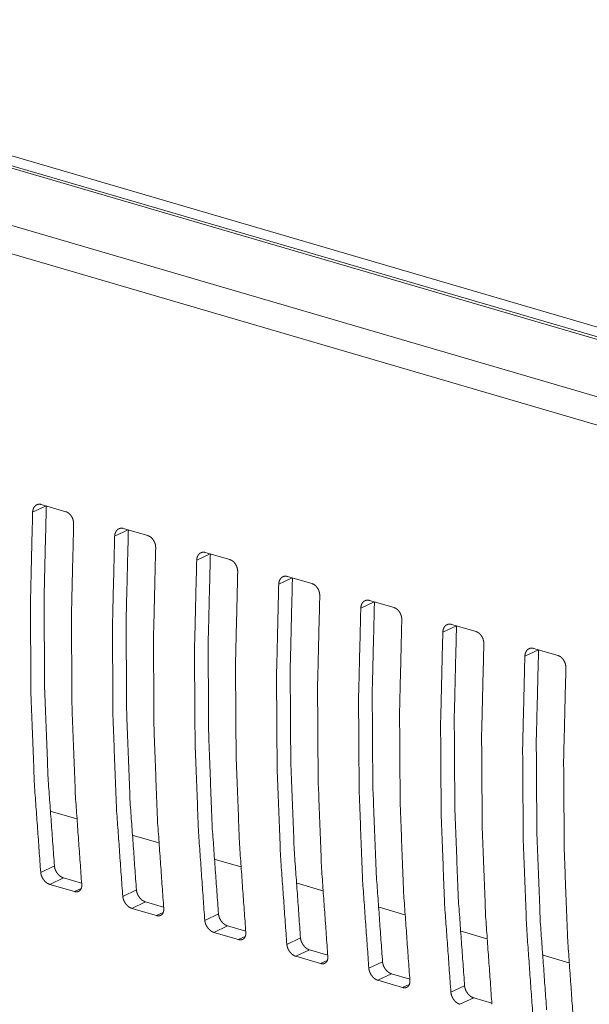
# Model space of a CAD drawing. Header units: millimetres. Extents: x 0 to 2122, y 0 to 1639.
# Tile 74 of 85: x 1471 to 1498, y 1186 to 1232. Entities that reach past the tile are written whole.
import ezdxf

# ---------------------------------------------------------------- set-up
doc = ezdxf.new("R2010")
doc.units = ezdxf.units.MM
doc.layers.add('1', color=7, linetype='Continuous', true_color=0xffffff)

msp = doc.modelspace()

# ---------------------------------------------------------------- linework, layer by layer
at = {"layer": '1', "color": 7, "linetype": 'Continuous', "lineweight": 13}
for p, q in [((1227.043, 1296.622), (1548.367, 1202.675)), ((1547.984, 1202.203), (1225.891, 1296.374)), ((1548.285, 1202.235), (1226.193, 1296.407)), ((1544.469, 1200.551), (1222.376, 1294.722)), ((1543.799, 1199.422), (1221.707, 1293.593)), ((1472.263, 1208.997), (1473.416, 1208.66)), ((1472.493, 1208.93), (1471.859, 1208.632)), ((1476.337, 1207.806), (1475.703, 1207.508)), ((1476.107, 1207.874), (1477.26, 1207.536)), ((1480.18, 1206.682), (1479.546, 1206.385)), ((1479.95, 1206.75), (1481.104, 1206.413)), ((1484.024, 1205.559), (1483.39, 1205.261)), ((1483.794, 1205.626), (1484.947, 1205.289)), ((1487.868, 1204.435), (1487.234, 1204.137)), ((1487.638, 1204.502), (1488.791, 1204.165)), ((1491.711, 1203.311), (1491.077, 1203.013)), ((1491.481, 1203.378), (1492.634, 1203.041)), ((1495.555, 1202.188), (1494.921, 1201.89)), ((1495.325, 1202.255), (1496.478, 1201.917)), ((1472.679, 1194.635), (1473.928, 1194.27)), ((1476.522, 1193.512), (1477.77, 1193.146)), ((1480.364, 1192.388), (1481.613, 1192.023)), ((1472.238, 1191.762), (1472.88, 1192.063)), ((1473.305, 1191.502), (1472.662, 1191.2)), ((1473.305, 1191.502), (1474.155, 1191.253)), ((1472.662, 1191.2), (1473.816, 1190.863)), ((1473.816, 1190.863), (1474.13, 1191.011)), ((1484.207, 1191.265), (1485.456, 1190.899)), ((1476.081, 1190.638), (1476.723, 1190.94)), ((1477.148, 1190.378), (1476.506, 1190.076)), ((1476.506, 1190.076), (1477.659, 1189.739)), ((1477.148, 1190.378), (1477.998, 1190.129)), ((1488.053, 1190.14), (1489.302, 1189.775)), ((1477.659, 1189.739), (1477.974, 1189.887)), ((1479.925, 1189.514), (1480.567, 1189.816)), ((1480.992, 1189.254), (1480.35, 1188.952)), ((1480.992, 1189.254), (1481.842, 1189.006)), ((1480.35, 1188.952), (1481.503, 1188.615)), ((1481.503, 1188.615), (1481.817, 1188.763)), ((1483.769, 1188.39), (1484.41, 1188.692)), ((1491.896, 1189.016), (1493.145, 1188.651)), ((1484.835, 1188.13), (1484.193, 1187.829)), ((1484.193, 1187.829), (1485.346, 1187.491)), ((1484.835, 1188.13), (1485.686, 1187.882)), ((1495.739, 1187.893), (1496.987, 1187.528)), ((1485.346, 1187.491), (1485.661, 1187.639)), ((1487.612, 1187.267), (1488.254, 1187.568)), ((1488.679, 1187.007), (1488.037, 1186.705)), ((1488.679, 1187.007), (1489.529, 1186.758)), ((1488.037, 1186.705), (1489.19, 1186.368)), ((1489.19, 1186.368), (1489.505, 1186.516)), ((1491.456, 1186.143), (1492.098, 1186.445)), ((1492.523, 1185.883), (1491.88, 1185.581)), ((1492.523, 1185.883), (1493.373, 1185.634))]:
    msp.add_line(p, q, dxfattribs=at)
for points, knots in [([(1471.859, 1208.632), (1471.863, 1208.678), (1471.87, 1208.723), (1471.875, 1208.744), (1471.881, 1208.765), (1471.888, 1208.786), (1471.896, 1208.806), (1471.914, 1208.843), (1471.934, 1208.878), (1471.946, 1208.894), (1471.958, 1208.909), (1471.972, 1208.923), (1471.985, 1208.936), (1472.014, 1208.96), (1472.046, 1208.979), (1472.062, 1208.987), (1472.079, 1208.994), (1472.096, 1208.999), (1472.114, 1209.004), (1472.132, 1209.007), (1472.15, 1209.009), (1472.169, 1209.01), (1472.187, 1209.01), (1472.225, 1209.006), (1472.263, 1208.997)], [0, 0, 0.073038, 0.143835, 0.17853, 0.212983, 0.24707, 0.280826, 0.345969, 0.40921, 0.440317, 0.471349, 0.501717, 0.531418, 0.590063, 0.647885, 0.676787, 0.705616, 0.734111, 0.762808, 0.791371, 0.820176, 0.849343, 0.87873, 0.938621, 1, 1]), ([(1471.859, 1208.632), (1471.755, 1204.325), (1471.783, 1200.072), (1471.944, 1195.881), (1472.238, 1191.762)], [0, 0, 0.255129, 0.507021, 0.755399, 1, 1]), ([(1472.501, 1208.934), (1472.395, 1204.626), (1472.423, 1200.373), (1472.584, 1196.182), (1472.88, 1192.063)], [0, 0, 0.255183, 0.507096, 0.755457, 1, 1]), ([(1473.416, 1208.66), (1473.454, 1208.647), (1473.491, 1208.629), (1473.509, 1208.619), (1473.527, 1208.607), (1473.545, 1208.594), (1473.562, 1208.581), (1473.595, 1208.551), (1473.627, 1208.517), (1473.641, 1208.499), (1473.656, 1208.48), (1473.67, 1208.461), (1473.682, 1208.44), (1473.706, 1208.399), (1473.727, 1208.354), (1473.732, 1208.343), (1473.736, 1208.331), (1473.741, 1208.32), (1473.745, 1208.308), (1473.752, 1208.285), (1473.759, 1208.262), (1473.765, 1208.238), (1473.77, 1208.214), (1473.774, 1208.19), (1473.777, 1208.166), (1473.781, 1208.118), (1473.781, 1208.07)], [0, 0, 0.053981, 0.10921, 0.137546, 0.166447, 0.195856, 0.225647, 0.285901, 0.347616, 0.379238, 0.411231, 0.443508, 0.475813, 0.540856, 0.606722, 0.62342, 0.640054, 0.656609, 0.673192, 0.70628, 0.739361, 0.772206, 0.805177, 0.838113, 0.87107, 0.936083, 1, 1]), ([(1473.781, 1208.07), (1473.677, 1203.764), (1473.705, 1199.51), (1473.866, 1195.32), (1474.159, 1191.2)], [0, 0, 0.255133, 0.507024, 0.755395, 1, 1]), ([(1475.703, 1207.508), (1475.707, 1207.555), (1475.714, 1207.599), (1475.719, 1207.621), (1475.725, 1207.642), (1475.732, 1207.662), (1475.739, 1207.682), (1475.757, 1207.72), (1475.778, 1207.754), (1475.79, 1207.77), (1475.802, 1207.785), (1475.815, 1207.799), (1475.829, 1207.813), (1475.858, 1207.836), (1475.889, 1207.855), (1475.906, 1207.863), (1475.923, 1207.87), (1475.94, 1207.876), (1475.958, 1207.88), (1475.976, 1207.883), (1475.994, 1207.886), (1476.012, 1207.887), (1476.031, 1207.886), (1476.069, 1207.882), (1476.107, 1207.874)], [0, 0, 0.072937, 0.143699, 0.178525, 0.212981, 0.247071, 0.28071, 0.345977, 0.409225, 0.440383, 0.471254, 0.501625, 0.531419, 0.589989, 0.647885, 0.676734, 0.705615, 0.734071, 0.762772, 0.791362, 0.820169, 0.84934, 0.878731, 0.938615, 1, 1]), ([(1476.345, 1207.81), (1476.238, 1203.502), (1476.266, 1199.249), (1476.428, 1195.058), (1476.723, 1190.94)], [0, 0, 0.255182, 0.507093, 0.755453, 1, 1]), ([(1475.703, 1207.508), (1475.598, 1203.202), (1475.627, 1198.948), (1475.788, 1194.758), (1476.081, 1190.638)], [0, 0, 0.255128, 0.507019, 0.755395, 1, 1]), ([(1477.26, 1207.536), (1477.298, 1207.523), (1477.335, 1207.505), (1477.353, 1207.495), (1477.371, 1207.483), (1477.388, 1207.47), (1477.406, 1207.457), (1477.439, 1207.427), (1477.47, 1207.393), (1477.485, 1207.375), (1477.499, 1207.356), (1477.513, 1207.337), (1477.526, 1207.317), (1477.55, 1207.275), (1477.571, 1207.231), (1477.575, 1207.219), (1477.58, 1207.208), (1477.584, 1207.196), (1477.588, 1207.185), (1477.596, 1207.161), (1477.603, 1207.138), (1477.609, 1207.114), (1477.614, 1207.09), (1477.618, 1207.066), (1477.621, 1207.042), (1477.625, 1206.994), (1477.625, 1206.946)], [0, 0, 0.05394, 0.109366, 0.137507, 0.166405, 0.195813, 0.225602, 0.285851, 0.347644, 0.379177, 0.411257, 0.44344, 0.475743, 0.540781, 0.606643, 0.62334, 0.639973, 0.656631, 0.673212, 0.706298, 0.73927, 0.77222, 0.80508, 0.838124, 0.870968, 0.935976, 1, 1]), ([(1477.625, 1206.946), (1477.52, 1202.64), (1477.549, 1198.387), (1477.71, 1194.196), (1478.003, 1190.076)], [0, 0, 0.255129, 0.507021, 0.755399, 1, 1]), ([(1479.546, 1206.385), (1479.55, 1206.431), (1479.557, 1206.475), (1479.562, 1206.497), (1479.568, 1206.518), (1479.575, 1206.538), (1479.583, 1206.558), (1479.601, 1206.596), (1479.621, 1206.63), (1479.633, 1206.646), (1479.646, 1206.662), (1479.659, 1206.676), (1479.672, 1206.689), (1479.701, 1206.712), (1479.733, 1206.731), (1479.749, 1206.739), (1479.766, 1206.746), (1479.784, 1206.752), (1479.801, 1206.756), (1479.819, 1206.76), (1479.837, 1206.762), (1479.856, 1206.763), (1479.874, 1206.763), (1479.912, 1206.759), (1479.95, 1206.75)], [0, 0, 0.073063, 0.143821, 0.178517, 0.212972, 0.24706, 0.280818, 0.346082, 0.409214, 0.440476, 0.471344, 0.501714, 0.531603, 0.590048, 0.647873, 0.676777, 0.705607, 0.73435, 0.762797, 0.791361, 0.820167, 0.849336, 0.878724, 0.938618, 1, 1]), ([(1480.188, 1206.686), (1480.082, 1202.379), (1480.11, 1198.125), (1480.271, 1193.935), (1480.567, 1189.816)], [0, 0, 0.255178, 0.507091, 0.755452, 1, 1]), ([(1479.546, 1206.385), (1479.442, 1202.078), (1479.471, 1197.825), (1479.632, 1193.634), (1479.925, 1189.514)], [0, 0, 0.255129, 0.507022, 0.755399, 1, 1]), ([(1481.103, 1206.413), (1481.141, 1206.399), (1481.178, 1206.381), (1481.196, 1206.371), (1481.214, 1206.359), (1481.232, 1206.347), (1481.249, 1206.333), (1481.283, 1206.303), (1481.314, 1206.27), (1481.329, 1206.251), (1481.343, 1206.233), (1481.357, 1206.213), (1481.37, 1206.193), (1481.393, 1206.151), (1481.414, 1206.107), (1481.419, 1206.095), (1481.423, 1206.084), (1481.428, 1206.072), (1481.432, 1206.061), (1481.44, 1206.038), (1481.446, 1206.014), (1481.452, 1205.99), (1481.457, 1205.966), (1481.461, 1205.942), (1481.464, 1205.918), (1481.468, 1205.87), (1481.468, 1205.823)], [0, 0, 0.053978, 0.109405, 0.137547, 0.166445, 0.195789, 0.225647, 0.285988, 0.34763, 0.37925, 0.411241, 0.443516, 0.475726, 0.540765, 0.606728, 0.623323, 0.639956, 0.656693, 0.673201, 0.706288, 0.739367, 0.772263, 0.805187, 0.838121, 0.870966, 0.935975, 1, 1]), ([(1481.468, 1205.823), (1481.364, 1201.516), (1481.392, 1197.263), (1481.553, 1193.072), (1481.847, 1188.952)], [0, 0, 0.255133, 0.507019, 0.755395, 1, 1]), ([(1483.39, 1205.261), (1483.394, 1205.307), (1483.401, 1205.351), (1483.406, 1205.373), (1483.412, 1205.394), (1483.419, 1205.415), (1483.427, 1205.435), (1483.444, 1205.472), (1483.465, 1205.507), (1483.477, 1205.523), (1483.489, 1205.538), (1483.502, 1205.552), (1483.516, 1205.565), (1483.545, 1205.588), (1483.576, 1205.608), (1483.593, 1205.616), (1483.61, 1205.622), (1483.627, 1205.628), (1483.645, 1205.633), (1483.663, 1205.636), (1483.681, 1205.638), (1483.699, 1205.639), (1483.718, 1205.639), (1483.756, 1205.635), (1483.794, 1205.626)], [0, 0, 0.072937, 0.143828, 0.178526, 0.212983, 0.247073, 0.280712, 0.345979, 0.409227, 0.44049, 0.47126, 0.501727, 0.531618, 0.589985, 0.647881, 0.67673, 0.705611, 0.734315, 0.762795, 0.791361, 0.820169, 0.849339, 0.878731, 0.938615, 1, 1]), ([(1484.032, 1205.563), (1483.926, 1201.255), (1483.953, 1197.001), (1484.115, 1192.811), (1484.41, 1188.692)], [0, 0, 0.255182, 0.507093, 0.755453, 1, 1]), ([(1483.39, 1205.261), (1483.286, 1200.954), (1483.314, 1196.701), (1483.475, 1192.51), (1483.768, 1188.39)], [0, 0, 0.255129, 0.507022, 0.755399, 1, 1]), ([(1484.947, 1205.289), (1484.985, 1205.276), (1485.022, 1205.258), (1485.04, 1205.247), (1485.058, 1205.236), (1485.076, 1205.223), (1485.093, 1205.209), (1485.126, 1205.179), (1485.157, 1205.146), (1485.172, 1205.128), (1485.186, 1205.109), (1485.2, 1205.089), (1485.213, 1205.069), (1485.237, 1205.027), (1485.258, 1204.983), (1485.263, 1204.972), (1485.271, 1204.949), (1485.276, 1204.937), (1485.283, 1204.914), (1485.29, 1204.89), (1485.296, 1204.867), (1485.301, 1204.843), (1485.305, 1204.819), (1485.308, 1204.794), (1485.312, 1204.746), (1485.312, 1204.699)], [0, 0, 0.053972, 0.109394, 0.137533, 0.166429, 0.195834, 0.22562, 0.28603, 0.347666, 0.379196, 0.411273, 0.443454, 0.475754, 0.540787, 0.606643, 0.623338, 0.656601, 0.673287, 0.706302, 0.73927, 0.772163, 0.805083, 0.838014, 0.870996, 0.935981, 1, 1]), ([(1485.312, 1204.699), (1485.208, 1200.392), (1485.236, 1196.139), (1485.397, 1191.948), (1485.69, 1187.828)], [0, 0, 0.255129, 0.507021, 0.755399, 1, 1]), ([(1487.234, 1204.137), (1487.237, 1204.183), (1487.245, 1204.228), (1487.25, 1204.249), (1487.256, 1204.27), (1487.262, 1204.291), (1487.27, 1204.311), (1487.288, 1204.348), (1487.309, 1204.383), (1487.32, 1204.399), (1487.333, 1204.414), (1487.346, 1204.428), (1487.36, 1204.441), (1487.389, 1204.465), (1487.42, 1204.484), (1487.437, 1204.492), (1487.453, 1204.499), (1487.471, 1204.504), (1487.488, 1204.509), (1487.506, 1204.512), (1487.524, 1204.514), (1487.543, 1204.515), (1487.562, 1204.515), (1487.599, 1204.511), (1487.638, 1204.502)], [0, 0, 0.072924, 0.143694, 0.178523, 0.212857, 0.247075, 0.280717, 0.345991, 0.409381, 0.440389, 0.471263, 0.501637, 0.531621, 0.590198, 0.64781, 0.676953, 0.705595, 0.734302, 0.762754, 0.791323, 0.820149, 0.849322, 0.878977, 0.938608, 1, 1]), ([(1487.875, 1204.439), (1487.769, 1200.131), (1487.797, 1195.878), (1487.959, 1191.687), (1488.254, 1187.568)], [0, 0, 0.255178, 0.507091, 0.755452, 1, 1]), ([(1487.234, 1204.137), (1487.129, 1199.83), (1487.158, 1195.577), (1487.319, 1191.386), (1487.612, 1187.267)], [0, 0, 0.255133, 0.507024, 0.755395, 1, 1]), ([(1488.791, 1204.165), (1488.828, 1204.152), (1488.865, 1204.134), (1488.884, 1204.124), (1488.901, 1204.112), (1488.919, 1204.099), (1488.936, 1204.085), (1488.97, 1204.056), (1489.001, 1204.022), (1489.016, 1204.004), (1489.03, 1203.985), (1489.044, 1203.965), (1489.057, 1203.945), (1489.081, 1203.903), (1489.101, 1203.859), (1489.106, 1203.848), (1489.111, 1203.836), (1489.115, 1203.825), (1489.119, 1203.813), (1489.127, 1203.79), (1489.133, 1203.766), (1489.139, 1203.743), (1489.144, 1203.719), (1489.148, 1203.695), (1489.152, 1203.671), (1489.155, 1203.623), (1489.155, 1203.575)], [0, 0, 0.054184, 0.109357, 0.13769, 0.16646, 0.195801, 0.225657, 0.285993, 0.347782, 0.379313, 0.411256, 0.443529, 0.475736, 0.54077, 0.606627, 0.623323, 0.640037, 0.656694, 0.673275, 0.706359, 0.739267, 0.772269, 0.805189, 0.838121, 0.870993, 0.93598, 1, 1]), ([(1489.155, 1203.575), (1489.051, 1199.268), (1489.079, 1195.015), (1489.24, 1190.824), (1489.534, 1186.705)], [0, 0, 0.255129, 0.507021, 0.755399, 1, 1]), ([(1491.077, 1203.013), (1490.973, 1198.707), (1491.001, 1194.453), (1491.162, 1190.263), (1491.456, 1186.143)], [0, 0, 0.25513, 0.507022, 0.755399, 1, 1]), ([(1491.077, 1203.013), (1491.081, 1203.06), (1491.088, 1203.104), (1491.093, 1203.125), (1491.099, 1203.147), (1491.106, 1203.167), (1491.114, 1203.187), (1491.131, 1203.225), (1491.152, 1203.259), (1491.164, 1203.275), (1491.176, 1203.29), (1491.189, 1203.304), (1491.203, 1203.318), (1491.232, 1203.341), (1491.264, 1203.36), (1491.28, 1203.368), (1491.297, 1203.375), (1491.314, 1203.381), (1491.332, 1203.385), (1491.35, 1203.388), (1491.368, 1203.39), (1491.387, 1203.391), (1491.405, 1203.391), (1491.443, 1203.387), (1491.481, 1203.378)], [0, 0, 0.073031, 0.143778, 0.178529, 0.212909, 0.247074, 0.280734, 0.34587, 0.409239, 0.440343, 0.471207, 0.501572, 0.531457, 0.590096, 0.647913, 0.676812, 0.705397, 0.734135, 0.762578, 0.791138, 0.819939, 0.849104, 0.878747, 0.938374, 1, 1]), ([(1491.719, 1203.315), (1491.613, 1199.007), (1491.641, 1194.754), (1491.802, 1190.563), (1492.098, 1186.445)], [0, 0, 0.255183, 0.507091, 0.755452, 1, 1]), ([(1492.634, 1203.041), (1492.672, 1203.028), (1492.709, 1203.01), (1492.727, 1203), (1492.745, 1202.988), (1492.763, 1202.975), (1492.78, 1202.962), (1492.813, 1202.932), (1492.845, 1202.898), (1492.859, 1202.88), (1492.874, 1202.861), (1492.887, 1202.842), (1492.9, 1202.822), (1492.924, 1202.78), (1492.945, 1202.736), (1492.95, 1202.724), (1492.954, 1202.713), (1492.959, 1202.701), (1492.963, 1202.69), (1492.97, 1202.666), (1492.977, 1202.643), (1492.983, 1202.619), (1492.988, 1202.595), (1492.992, 1202.571), (1492.995, 1202.547), (1492.999, 1202.499), (1492.999, 1202.451)], [0, 0, 0.053986, 0.109222, 0.137561, 0.166277, 0.195625, 0.225488, 0.285914, 0.347636, 0.379261, 0.411123, 0.443403, 0.475618, 0.540764, 0.606638, 0.623235, 0.640056, 0.656613, 0.673198, 0.706289, 0.739313, 0.772215, 0.805143, 0.838083, 0.871073, 0.935964, 1, 1]), ([(1492.999, 1202.451), (1492.895, 1198.145), (1492.923, 1193.891), (1493.084, 1189.701), (1493.378, 1185.581)], [0, 0, 0.255133, 0.507024, 0.755395, 1, 1]), ([(1494.921, 1201.89), (1494.924, 1201.936), (1494.932, 1201.98), (1494.937, 1202.002), (1494.943, 1202.023), (1494.95, 1202.043), (1494.957, 1202.063), (1494.975, 1202.101), (1494.996, 1202.135), (1495.008, 1202.151), (1495.02, 1202.166), (1495.033, 1202.181), (1495.047, 1202.194), (1495.076, 1202.217), (1495.107, 1202.236), (1495.124, 1202.244), (1495.141, 1202.251), (1495.158, 1202.257), (1495.176, 1202.261), (1495.193, 1202.265), (1495.212, 1202.267), (1495.23, 1202.268), (1495.249, 1202.267), (1495.287, 1202.263), (1495.325, 1202.255)], [0, 0, 0.072906, 0.143658, 0.178537, 0.212919, 0.247086, 0.280626, 0.345884, 0.409258, 0.440364, 0.471129, 0.501496, 0.531473, 0.590034, 0.647922, 0.676766, 0.705402, 0.734102, 0.762546, 0.791132, 0.819935, 0.849101, 0.878748, 0.938624, 1, 1]), ([(1495.563, 1202.191), (1495.456, 1197.884), (1495.484, 1193.63), (1495.646, 1189.439), (1495.941, 1185.321)], [0, 0, 0.255182, 0.507094, 0.755454, 1, 1]), ([(1494.921, 1201.89), (1494.817, 1197.583), (1494.845, 1193.33), (1495.006, 1189.139), (1495.299, 1185.019)], [0, 0, 0.255129, 0.507021, 0.755399, 1, 1]), ([(1496.478, 1201.918), (1496.516, 1201.904), (1496.553, 1201.886), (1496.571, 1201.876), (1496.589, 1201.864), (1496.606, 1201.852), (1496.624, 1201.838), (1496.657, 1201.808), (1496.688, 1201.774), (1496.703, 1201.756), (1496.717, 1201.738), (1496.731, 1201.718), (1496.744, 1201.698), (1496.768, 1201.656), (1496.788, 1201.612), (1496.793, 1201.6), (1496.798, 1201.589), (1496.802, 1201.577), (1496.806, 1201.566), (1496.814, 1201.542), (1496.821, 1201.519), (1496.827, 1201.495), (1496.831, 1201.471), (1496.836, 1201.447), (1496.839, 1201.423), (1496.843, 1201.375), (1496.843, 1201.328)], [0, 0, 0.053946, 0.109179, 0.137516, 0.166231, 0.195642, 0.225434, 0.285856, 0.347657, 0.379194, 0.411143, 0.44333, 0.475637, 0.540683, 0.606553, 0.623252, 0.639969, 0.656525, 0.673213, 0.706304, 0.739218, 0.772226, 0.805043, 0.838091, 0.870969, 0.935968, 1, 1]), ([(1496.843, 1201.328), (1496.738, 1197.021), (1496.767, 1192.768), (1496.928, 1188.577), (1497.221, 1184.457)], [0, 0, 0.255129, 0.507022, 0.755399, 1, 1]), ([(1472.88, 1192.063), (1472.885, 1192.019), (1472.895, 1191.974), (1472.901, 1191.951), (1472.908, 1191.929), (1472.915, 1191.906), (1472.924, 1191.883), (1472.944, 1191.839), (1472.966, 1191.795), (1472.979, 1191.774), (1472.992, 1191.753), (1473.006, 1191.733), (1473.02, 1191.713), (1473.051, 1191.676), (1473.083, 1191.641), (1473.101, 1191.624), (1473.118, 1191.608), (1473.136, 1191.593), (1473.154, 1191.579), (1473.172, 1191.566), (1473.191, 1191.554), (1473.209, 1191.543), (1473.228, 1191.533), (1473.267, 1191.515), (1473.305, 1191.502)], [0, 0, 0.060629, 0.122437, 0.153996, 0.18592, 0.218295, 0.251022, 0.316364, 0.382136, 0.415301, 0.448648, 0.481832, 0.514764, 0.579953, 0.644511, 0.676733, 0.708445, 0.739596, 0.770323, 0.800496, 0.830342, 0.859916, 0.889076, 0.945499, 1, 1]), ([(1472.662, 1191.2), (1472.624, 1191.213), (1472.587, 1191.231), (1472.568, 1191.241), (1472.549, 1191.252), (1472.53, 1191.264), (1472.512, 1191.277), (1472.476, 1191.306), (1472.442, 1191.338), (1472.425, 1191.355), (1472.409, 1191.373), (1472.394, 1191.392), (1472.379, 1191.411), (1472.35, 1191.451), (1472.325, 1191.493), (1472.319, 1191.504), (1472.313, 1191.515), (1472.307, 1191.526), (1472.302, 1191.537), (1472.292, 1191.559), (1472.282, 1191.581), (1472.274, 1191.603), (1472.266, 1191.626), (1472.259, 1191.649), (1472.253, 1191.672), (1472.243, 1191.717), (1472.238, 1191.762)], [0, 0, 0.05426, 0.110191, 0.139053, 0.16844, 0.198537, 0.22914, 0.290943, 0.354081, 0.386463, 0.419124, 0.45179, 0.484641, 0.550356, 0.616563, 0.633325, 0.649971, 0.666514, 0.682958, 0.715756, 0.748408, 0.780747, 0.812914, 0.844949, 0.876784, 0.939253, 1, 1]), ([(1474.159, 1191.2), (1474.162, 1191.156), (1474.16, 1191.115), (1474.158, 1191.094), (1474.155, 1191.074), (1474.151, 1191.055), (1474.146, 1191.037), (1474.133, 1191.001), (1474.117, 1190.969), (1474.108, 1190.955), (1474.098, 1190.941), (1474.087, 1190.927), (1474.076, 1190.915), (1474.051, 1190.894), (1474.023, 1190.876), (1474.008, 1190.869), (1473.992, 1190.863), (1473.976, 1190.858), (1473.96, 1190.854), (1473.943, 1190.851), (1473.926, 1190.85), (1473.908, 1190.849), (1473.89, 1190.849), (1473.853, 1190.854), (1473.816, 1190.863)], [0, 0, 0.074433, 0.145864, 0.180716, 0.214877, 0.248558, 0.281606, 0.345172, 0.40623, 0.436193, 0.465767, 0.494795, 0.523589, 0.579727, 0.636118, 0.664374, 0.692929, 0.721402, 0.750164, 0.779116, 0.808944, 0.839206, 0.870029, 0.933525, 1, 1]), ([(1476.506, 1190.076), (1476.468, 1190.089), (1476.43, 1190.107), (1476.411, 1190.117), (1476.393, 1190.128), (1476.374, 1190.14), (1476.356, 1190.154), (1476.32, 1190.182), (1476.286, 1190.214), (1476.269, 1190.232), (1476.253, 1190.25), (1476.237, 1190.268), (1476.222, 1190.287), (1476.194, 1190.327), (1476.168, 1190.369), (1476.162, 1190.38), (1476.156, 1190.391), (1476.151, 1190.402), (1476.146, 1190.413), (1476.135, 1190.435), (1476.126, 1190.457), (1476.117, 1190.48), (1476.109, 1190.502), (1476.103, 1190.525), (1476.097, 1190.548), (1476.087, 1190.593), (1476.081, 1190.638)], [0, 0, 0.054302, 0.110191, 0.139109, 0.16844, 0.19854, 0.229211, 0.291019, 0.354162, 0.386547, 0.41921, 0.451879, 0.484733, 0.550454, 0.616667, 0.633322, 0.650075, 0.666619, 0.683064, 0.715865, 0.748417, 0.780759, 0.812929, 0.845074, 0.876855, 0.93922, 1, 1]), ([(1476.723, 1190.94), (1476.729, 1190.895), (1476.738, 1190.85), (1476.744, 1190.827), (1476.751, 1190.805), (1476.759, 1190.782), (1476.768, 1190.759), (1476.787, 1190.715), (1476.81, 1190.672), (1476.823, 1190.651), (1476.836, 1190.63), (1476.85, 1190.609), (1476.864, 1190.589), (1476.894, 1190.552), (1476.927, 1190.517), (1476.944, 1190.5), (1476.962, 1190.484), (1476.979, 1190.47), (1476.997, 1190.456), (1477.016, 1190.443), (1477.034, 1190.43), (1477.053, 1190.419), (1477.072, 1190.409), (1477.11, 1190.391), (1477.148, 1190.378)], [0, 0, 0.060556, 0.122435, 0.153948, 0.185813, 0.21837, 0.250918, 0.316269, 0.38205, 0.415316, 0.448573, 0.481854, 0.514791, 0.579989, 0.644626, 0.676692, 0.708484, 0.739567, 0.770299, 0.800476, 0.830326, 0.859904, 0.889069, 0.945702, 1, 1]), ([(1478.003, 1190.076), (1478.005, 1190.032), (1478.004, 1189.991), (1478.001, 1189.971), (1477.998, 1189.951), (1477.994, 1189.931), (1477.989, 1189.913), (1477.977, 1189.878), (1477.961, 1189.846), (1477.952, 1189.831), (1477.942, 1189.817), (1477.931, 1189.804), (1477.919, 1189.791), (1477.894, 1189.77), (1477.866, 1189.753), (1477.851, 1189.745), (1477.836, 1189.739), (1477.82, 1189.734), (1477.804, 1189.73), (1477.787, 1189.728), (1477.77, 1189.726), (1477.752, 1189.725), (1477.734, 1189.726), (1477.697, 1189.73), (1477.659, 1189.739)], [0, 0, 0.07457, 0.145996, 0.180706, 0.214864, 0.248681, 0.28159, 0.345152, 0.406207, 0.436168, 0.465692, 0.494897, 0.523586, 0.579813, 0.636125, 0.66438, 0.692933, 0.721405, 0.750165, 0.779114, 0.808941, 0.839201, 0.870022, 0.933497, 1, 1]), ([(1480.567, 1189.816), (1480.573, 1189.771), (1480.582, 1189.726), (1480.588, 1189.704), (1480.595, 1189.681), (1480.603, 1189.658), (1480.611, 1189.636), (1480.631, 1189.591), (1480.654, 1189.548), (1480.666, 1189.527), (1480.679, 1189.506), (1480.693, 1189.486), (1480.708, 1189.466), (1480.738, 1189.428), (1480.771, 1189.393), (1480.788, 1189.376), (1480.805, 1189.361), (1480.823, 1189.346), (1480.841, 1189.332), (1480.859, 1189.319), (1480.878, 1189.307), (1480.897, 1189.295), (1480.916, 1189.285), (1480.954, 1189.267), (1480.992, 1189.254)], [0, 0, 0.060664, 0.122433, 0.153945, 0.185915, 0.218366, 0.251017, 0.316456, 0.382132, 0.415301, 0.448651, 0.481839, 0.514775, 0.57997, 0.644687, 0.676675, 0.708465, 0.739619, 0.770282, 0.800458, 0.830368, 0.859945, 0.889109, 0.94574, 1, 1]), ([(1480.35, 1188.952), (1480.312, 1188.966), (1480.274, 1188.983), (1480.255, 1188.993), (1480.236, 1189.004), (1480.218, 1189.017), (1480.199, 1189.03), (1480.163, 1189.059), (1480.129, 1189.091), (1480.112, 1189.108), (1480.096, 1189.126), (1480.081, 1189.145), (1480.066, 1189.164), (1480.038, 1189.204), (1480.012, 1189.245), (1480.006, 1189.256), (1480, 1189.267), (1479.994, 1189.278), (1479.989, 1189.289), (1479.979, 1189.311), (1479.969, 1189.333), (1479.961, 1189.356), (1479.953, 1189.378), (1479.946, 1189.401), (1479.94, 1189.424), (1479.931, 1189.469), (1479.925, 1189.514)], [0, 0, 0.054252, 0.110377, 0.139234, 0.168616, 0.198708, 0.229307, 0.2911, 0.354304, 0.386602, 0.419257, 0.452004, 0.484763, 0.550559, 0.616755, 0.633309, 0.650058, 0.666697, 0.683038, 0.715932, 0.748476, 0.780811, 0.812973, 0.845003, 0.876884, 0.939234, 1, 1]), ([(1481.847, 1188.952), (1481.849, 1188.909), (1481.847, 1188.867), (1481.845, 1188.847), (1481.842, 1188.827), (1481.838, 1188.808), (1481.833, 1188.789), (1481.82, 1188.754), (1481.804, 1188.722), (1481.795, 1188.707), (1481.785, 1188.693), (1481.774, 1188.68), (1481.763, 1188.668), (1481.738, 1188.646), (1481.71, 1188.629), (1481.695, 1188.622), (1481.68, 1188.615), (1481.664, 1188.61), (1481.647, 1188.607), (1481.63, 1188.604), (1481.613, 1188.602), (1481.596, 1188.601), (1481.577, 1188.602), (1481.541, 1188.606), (1481.503, 1188.615)], [0, 0, 0.074432, 0.145861, 0.180681, 0.214884, 0.248564, 0.281612, 0.345043, 0.406227, 0.43619, 0.465599, 0.494806, 0.523496, 0.579725, 0.6358, 0.664372, 0.692664, 0.721363, 0.750158, 0.779109, 0.808641, 0.838908, 0.870017, 0.933494, 1, 1]), ([(1484.41, 1188.692), (1484.416, 1188.647), (1484.425, 1188.602), (1484.432, 1188.58), (1484.438, 1188.557), (1484.446, 1188.534), (1484.455, 1188.512), (1484.475, 1188.467), (1484.497, 1188.424), (1484.51, 1188.403), (1484.523, 1188.382), (1484.537, 1188.362), (1484.551, 1188.342), (1484.582, 1188.304), (1484.614, 1188.269), (1484.631, 1188.253), (1484.649, 1188.237), (1484.667, 1188.222), (1484.685, 1188.208), (1484.703, 1188.195), (1484.721, 1188.183), (1484.74, 1188.172), (1484.759, 1188.161), (1484.797, 1188.144), (1484.835, 1188.13)], [0, 0, 0.060558, 0.12244, 0.153955, 0.185821, 0.218274, 0.250927, 0.316371, 0.382155, 0.41531, 0.448568, 0.481851, 0.514699, 0.579899, 0.644621, 0.676689, 0.708482, 0.739566, 0.770299, 0.800658, 0.83051, 0.859898, 0.889064, 0.9457, 1, 1]), ([(1484.193, 1187.829), (1484.155, 1187.842), (1484.117, 1187.859), (1484.099, 1187.869), (1484.08, 1187.881), (1484.061, 1187.893), (1484.043, 1187.906), (1484.007, 1187.935), (1483.973, 1187.967), (1483.956, 1187.984), (1483.94, 1188.002), (1483.924, 1188.021), (1483.909, 1188.04), (1483.881, 1188.08), (1483.855, 1188.122), (1483.85, 1188.132), (1483.844, 1188.143), (1483.838, 1188.154), (1483.833, 1188.165), (1483.822, 1188.187), (1483.813, 1188.21), (1483.805, 1188.232), (1483.797, 1188.255), (1483.79, 1188.277), (1483.784, 1188.3), (1483.774, 1188.346), (1483.768, 1188.39)], [0, 0, 0.054252, 0.110378, 0.139236, 0.16856, 0.198714, 0.229313, 0.291107, 0.354235, 0.386613, 0.419269, 0.45193, 0.484776, 0.550482, 0.616679, 0.63333, 0.649974, 0.666514, 0.683053, 0.715846, 0.748391, 0.780751, 0.812913, 0.844944, 0.876774, 0.939234, 1, 1]), ([(1485.69, 1187.828), (1485.692, 1187.785), (1485.691, 1187.743), (1485.689, 1187.723), (1485.685, 1187.703), (1485.681, 1187.684), (1485.676, 1187.665), (1485.664, 1187.63), (1485.648, 1187.598), (1485.639, 1187.583), (1485.629, 1187.569), (1485.618, 1187.556), (1485.607, 1187.544), (1485.581, 1187.522), (1485.554, 1187.505), (1485.539, 1187.498), (1485.523, 1187.492), (1485.507, 1187.487), (1485.491, 1187.483), (1485.474, 1187.48), (1485.457, 1187.478), (1485.439, 1187.478), (1485.421, 1187.478), (1485.384, 1187.483), (1485.346, 1187.491)], [0, 0, 0.074587, 0.146029, 0.180716, 0.214925, 0.248611, 0.281665, 0.345241, 0.40631, 0.436129, 0.465708, 0.495029, 0.523531, 0.579985, 0.636071, 0.664586, 0.692883, 0.721631, 0.750397, 0.779354, 0.808906, 0.839173, 0.870283, 0.93379, 1, 1]), ([(1488.254, 1187.568), (1488.26, 1187.524), (1488.269, 1187.479), (1488.275, 1187.456), (1488.282, 1187.433), (1488.29, 1187.411), (1488.298, 1187.388), (1488.318, 1187.344), (1488.341, 1187.3), (1488.353, 1187.279), (1488.366, 1187.258), (1488.38, 1187.238), (1488.395, 1187.218), (1488.425, 1187.181), (1488.458, 1187.145), (1488.475, 1187.129), (1488.492, 1187.113), (1488.51, 1187.098), (1488.528, 1187.084), (1488.547, 1187.071), (1488.565, 1187.059), (1488.584, 1187.048), (1488.603, 1187.037), (1488.641, 1187.02), (1488.679, 1187.007)], [0, 0, 0.060543, 0.122411, 0.153917, 0.185947, 0.218319, 0.250861, 0.316289, 0.382056, 0.415203, 0.448547, 0.48173, 0.51466, 0.579844, 0.644551, 0.676533, 0.708318, 0.739466, 0.770124, 0.800476, 0.83032, 0.859758, 0.888917, 0.945539, 1, 1]), ([(1488.037, 1186.705), (1487.999, 1186.718), (1487.961, 1186.735), (1487.942, 1186.746), (1487.923, 1186.757), (1487.905, 1186.769), (1487.886, 1186.782), (1487.851, 1186.811), (1487.816, 1186.843), (1487.8, 1186.86), (1487.784, 1186.878), (1487.768, 1186.897), (1487.753, 1186.916), (1487.725, 1186.956), (1487.699, 1186.998), (1487.693, 1187.009), (1487.687, 1187.02), (1487.682, 1187.031), (1487.676, 1187.042), (1487.666, 1187.064), (1487.657, 1187.086), (1487.648, 1187.108), (1487.64, 1187.131), (1487.633, 1187.154), (1487.627, 1187.177), (1487.618, 1187.222), (1487.612, 1187.267)], [0, 0, 0.054255, 0.110383, 0.139242, 0.168625, 0.19872, 0.229139, 0.291109, 0.354317, 0.386461, 0.419119, 0.45201, 0.484858, 0.550567, 0.616767, 0.633419, 0.650064, 0.666605, 0.683145, 0.715939, 0.748486, 0.780742, 0.812907, 0.845045, 0.876877, 0.939231, 1, 1]), ([(1489.534, 1186.705), (1489.536, 1186.661), (1489.534, 1186.619), (1489.532, 1186.599), (1489.529, 1186.579), (1489.525, 1186.56), (1489.52, 1186.541), (1489.507, 1186.506), (1489.492, 1186.474), (1489.483, 1186.46), (1489.472, 1186.445), (1489.462, 1186.432), (1489.45, 1186.42), (1489.425, 1186.399), (1489.397, 1186.381), (1489.382, 1186.374), (1489.367, 1186.368), (1489.351, 1186.363), (1489.335, 1186.359), (1489.318, 1186.356), (1489.3, 1186.354), (1489.283, 1186.354), (1489.265, 1186.354), (1489.228, 1186.359), (1489.19, 1186.368)], [0, 0, 0.07457, 0.146009, 0.180694, 0.214901, 0.248724, 0.281777, 0.345217, 0.406282, 0.436101, 0.465793, 0.495004, 0.523504, 0.579956, 0.636039, 0.664553, 0.692901, 0.721605, 0.750096, 0.779353, 0.80889, 0.83916, 0.870274, 0.93376, 1, 1]), ([(1492.098, 1186.445), (1492.103, 1186.4), (1492.113, 1186.355), (1492.119, 1186.332), (1492.126, 1186.31), (1492.133, 1186.287), (1492.142, 1186.264), (1492.162, 1186.22), (1492.184, 1186.177), (1492.197, 1186.155), (1492.21, 1186.135), (1492.224, 1186.114), (1492.238, 1186.094), (1492.269, 1186.057), (1492.301, 1186.022), (1492.319, 1186.005), (1492.336, 1185.989), (1492.354, 1185.974), (1492.372, 1185.961), (1492.39, 1185.947), (1492.409, 1185.935), (1492.427, 1185.924), (1492.446, 1185.914), (1492.485, 1185.896), (1492.523, 1185.883)], [0, 0, 0.060652, 0.122453, 0.154009, 0.18593, 0.218302, 0.250946, 0.316371, 0.382137, 0.415186, 0.448529, 0.48171, 0.514639, 0.579961, 0.644514, 0.676572, 0.708282, 0.739429, 0.770153, 0.800504, 0.830347, 0.859727, 0.888885, 0.945505, 1, 1]), ([(1491.88, 1185.581), (1491.842, 1185.594), (1491.805, 1185.612), (1491.786, 1185.622), (1491.767, 1185.633), (1491.748, 1185.645), (1491.73, 1185.658), (1491.694, 1185.687), (1491.66, 1185.719), (1491.643, 1185.737), (1491.627, 1185.755), (1491.611, 1185.773), (1491.596, 1185.792), (1491.568, 1185.832), (1491.543, 1185.874), (1491.537, 1185.885), (1491.531, 1185.896), (1491.525, 1185.907), (1491.52, 1185.918), (1491.51, 1185.94), (1491.5, 1185.962), (1491.492, 1185.985), (1491.484, 1186.007), (1491.477, 1186.03), (1491.471, 1186.053), (1491.461, 1186.098), (1491.456, 1186.143)], [0, 0, 0.054254, 0.110382, 0.139045, 0.16862, 0.198714, 0.229133, 0.291102, 0.354233, 0.386458, 0.419115, 0.451921, 0.484769, 0.550477, 0.616772, 0.633327, 0.649971, 0.666512, 0.683052, 0.715947, 0.748407, 0.780743, 0.812907, 0.844939, 0.876878, 0.939231, 1, 1])]:
    msp.add_open_spline(points, degree=1, knots=knots, dxfattribs=at)

doc.saveas('drawing.dxf')
